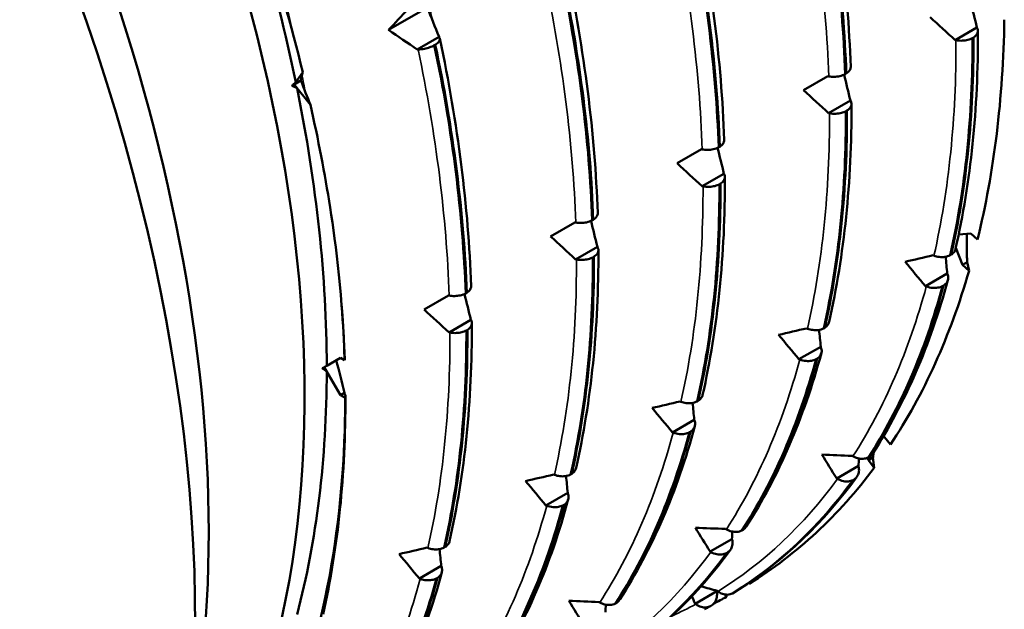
# Model space of a CAD drawing. Header units: millimetres. Extents: x 79 to 341, y 53 to 270.
# Tile 28 of 32: x 326 to 339, y 122 to 129. Entities that reach past the tile are written whole.
import ezdxf

# ---------------------------------------------------------------- set-up
doc = ezdxf.new("R2010")
doc.units = ezdxf.units.MM
doc.layers.add('Видимые тонкие (ГОСТ)', color=7, linetype='Continuous', lineweight=35)
doc.layers.add('Видимый контур (ГОСТ)', color=7, linetype='Continuous', lineweight=50)

msp = doc.modelspace()

# ---------------------------------------------------------------- linework, layer by layer
at = {"layer": 'Видимые тонкие (ГОСТ)'}
msp.add_open_spline([(329.979, 128.861), (329.638, 130.449), (329.079, 132.1), (328.324, 133.71), (327.627, 135.196), (326.765, 136.641), (325.79, 137.975)], degree=3, knots=[33.2317055, 33.2317055, 33.2317055, 33.2317055, 33.5913826, 33.5913826, 33.5913826, 33.9230375, 33.9230375, 33.9230375, 33.9230375], dxfattribs=at)
for points in [[(336.852, 128.518), (336.816, 129.531), (336.681, 130.6), (336.449, 131.696)], [(335.217, 127.575), (335.182, 128.588), (335.047, 129.656), (334.815, 130.752)], [(333.583, 126.631), (333.547, 127.644), (333.412, 128.712), (333.18, 129.809)], [(331.727, 129.249), (331.713, 129.325), (331.699, 129.4), (331.684, 129.476)], [(338.211, 126.203), (338.403, 127.055), (338.499, 127.99), (338.495, 128.984)], [(331.948, 125.687), (331.913, 126.7), (331.778, 127.769), (331.546, 128.865)], [(330.089, 128.307), (330.075, 128.385), (330.06, 128.464), (330.044, 128.543)], [(336.576, 125.26), (336.769, 126.111), (336.865, 127.046), (336.861, 128.041)], [(334.942, 124.316), (335.134, 125.167), (335.23, 126.102), (335.227, 127.097)], [(333.307, 123.372), (333.5, 124.224), (333.596, 125.159), (333.592, 126.154)], [(337.163, 123.612), (337.569, 124.243), (337.888, 124.98), (338.112, 125.805)], [(331.673, 122.429), (331.866, 123.28), (331.962, 124.215), (331.958, 125.21)], [(335.529, 122.669), (335.935, 123.3), (336.254, 124.037), (336.477, 124.861)], [(333.894, 121.725), (334.301, 122.356), (334.62, 123.093), (334.843, 123.917)], [(335.42, 121.868), (336.011, 122.235), (336.53, 122.723), (336.963, 123.32)], [(332.26, 120.781), (332.666, 121.412), (332.985, 122.149), (333.208, 122.974)], [(333.785, 120.924), (334.376, 121.291), (334.895, 121.779), (335.329, 122.376)], [(330.625, 119.838), (331.032, 120.469), (331.351, 121.206), (331.574, 122.03)], [(334.831, 121.553), (334.933, 121.6), (335.034, 121.649), (335.133, 121.702)]]:
    msp.add_open_spline(points, degree=3, dxfattribs=at)
at = {"layer": 'Видимый контур (ГОСТ)'}
for p, q in [((331.666, 129.407), (331.165, 129.117)), ((338.766, 129.149), (338.485, 128.986)), ((338.766, 129.149), (338.769, 129.142)), ((331.817, 129.027), (331.536, 128.865)), ((331.817, 129.027), (331.82, 129.023)), ((338.495, 128.984), (338.485, 128.986)), ((338.722, 129.02), (338.708, 129.012)), ((331.546, 128.865), (331.536, 128.865)), ((331.769, 128.927), (331.756, 128.919)), ((329.945, 128.413), (330.057, 128.572)), ((336.527, 128.339), (336.841, 128.52)), ((336.841, 128.52), (336.852, 128.518)), ((337.064, 128.546), (337.078, 128.554)), ((329.945, 128.413), (329.917, 128.397)), ((330.031, 128.463), (329.945, 128.413)), ((329.967, 128.445), (329.945, 128.413)), ((329.945, 128.413), (329.983, 128.366)), ((330.155, 128.152), (329.945, 128.413)), ((337.131, 128.205), (336.85, 128.043)), ((337.131, 128.205), (337.135, 128.199)), ((336.861, 128.041), (336.85, 128.043)), ((337.087, 128.076), (337.073, 128.068)), ((335.43, 127.602), (335.443, 127.61)), ((334.892, 127.395), (335.206, 127.577)), ((335.206, 127.577), (335.217, 127.575)), ((335.497, 127.261), (335.216, 127.099)), ((335.497, 127.261), (335.5, 127.255)), ((335.227, 127.097), (335.216, 127.099)), ((335.453, 127.133), (335.439, 127.125)), ((333.258, 126.452), (333.572, 126.633)), ((333.572, 126.633), (333.583, 126.631)), ((333.795, 126.659), (333.809, 126.666)), ((338.53, 126.474), (338.687, 126.488)), ((338.687, 126.488), (338.773, 126.411)), ((333.862, 126.318), (333.581, 126.155)), ((333.862, 126.318), (333.866, 126.312)), ((333.818, 126.189), (333.805, 126.181)), ((338.2, 126.207), (338.211, 126.203)), ((338.42, 126.208), (338.434, 126.216)), ((338.578, 126.084), (338.493, 126.303)), ((333.592, 126.154), (333.581, 126.155)), ((338.638, 126.119), (338.578, 126.084)), ((338.665, 126.007), (338.578, 126.084)), ((338.638, 126.119), (338.665, 126.007)), ((338.382, 125.971), (338.101, 125.809)), ((338.382, 125.971), (338.385, 125.963)), ((338.112, 125.805), (338.101, 125.809)), ((338.335, 125.817), (338.321, 125.809)), ((331.623, 125.508), (331.938, 125.689)), ((331.938, 125.689), (331.948, 125.687)), ((332.161, 125.715), (332.175, 125.723)), ((332.228, 125.374), (331.947, 125.212)), ((332.228, 125.374), (332.231, 125.368)), ((331.958, 125.21), (331.947, 125.212)), ((332.184, 125.245), (332.17, 125.237)), ((336.566, 125.264), (336.576, 125.26)), ((336.786, 125.264), (336.8, 125.272)), ((336.748, 125.027), (336.467, 124.865)), ((336.748, 125.027), (336.751, 125.019)), ((330.367, 124.782), (330.545, 124.885)), ((330.545, 124.885), (330.597, 124.855)), ((336.477, 124.861), (336.467, 124.865)), ((336.701, 124.873), (336.687, 124.866)), ((330.335, 124.764), (330.367, 124.71)), ((330.545, 124.402), (330.335, 124.764)), ((330.594, 124.431), (330.545, 124.402)), ((330.605, 124.368), (330.545, 124.402)), ((330.594, 124.431), (330.597, 124.424)), ((334.931, 124.32), (334.942, 124.316)), ((335.151, 124.321), (335.165, 124.328)), ((335.113, 124.084), (334.832, 123.921)), ((335.113, 124.084), (335.117, 124.076)), ((334.843, 123.917), (334.832, 123.921)), ((335.066, 123.93), (335.052, 123.922)), ((337.554, 123.864), (337.572, 123.859)), ((337.572, 123.859), (337.649, 123.763)), ((337.153, 123.618), (337.163, 123.612)), ((337.363, 123.562), (337.356, 123.594)), ((337.423, 123.596), (337.363, 123.562)), ((337.44, 123.465), (337.363, 123.562)), ((337.365, 123.598), (337.378, 123.606)), ((337.423, 123.596), (337.44, 123.465)), ((333.517, 123.377), (333.531, 123.385)), ((337.235, 123.488), (336.954, 123.326)), ((337.235, 123.488), (337.237, 123.478)), ((333.297, 123.376), (333.307, 123.372)), ((336.963, 123.32), (336.954, 123.326)), ((337.178, 123.314), (337.165, 123.306)), ((333.479, 123.14), (333.198, 122.978)), ((333.479, 123.14), (333.482, 123.132)), ((333.208, 122.974), (333.198, 122.978)), ((333.432, 122.986), (333.418, 122.978)), ((335.519, 122.674), (335.529, 122.669)), ((335.73, 122.655), (335.744, 122.663)), ((335.6, 122.544), (335.319, 122.382)), ((335.6, 122.544), (335.603, 122.535)), ((331.662, 122.433), (331.673, 122.429)), ((331.883, 122.433), (331.896, 122.441)), ((335.329, 122.376), (335.319, 122.382)), ((335.544, 122.371), (335.53, 122.363)), ((331.845, 122.196), (331.563, 122.034)), ((331.845, 122.196), (331.848, 122.188)), ((331.574, 122.03), (331.563, 122.034)), ((331.797, 122.043), (331.784, 122.035)), ((335.406, 121.871), (335.125, 121.709)), ((335.406, 121.871), (335.407, 121.861)), ((335.411, 121.874), (335.42, 121.868)), ((335.818, 121.978), (335.825, 121.967)), ((333.884, 121.73), (333.894, 121.725)), ((335.529, 121.796), (335.511, 121.828)), ((335.528, 121.826), (335.529, 121.796)), ((335.608, 121.842), (335.622, 121.85)), ((334.096, 121.711), (334.11, 121.719)), ((335.133, 121.702), (335.125, 121.709)), ((335.335, 121.684), (335.322, 121.677))]:
    msp.add_line(p, q, dxfattribs=at)
for centre, major_axis, start_param, end_param in [((315.231, 129.271), (-9.5, 16.454), 3.142137, 5.999527), ((318.413, 131.108), (-8.25, 14.289), 3.440659, 5.984119), ((316.291, 129.883), (8.875, -15.372), 0.582662, 2.558931), ((318.88, 131.378), (-8.122, 14.068), 4.191505, 4.447875), ((327.366, 136.277), (-8.312, 14.398), 3.682981, 3.909201), ((318.88, 131.378), (-8.122, 14.068), 3.929706, 4.186075), ((327.366, 136.277), (8.312, -14.398), 0.279589, 0.505809), ((318.88, 131.378), (-8.122, 14.068), 3.667906, 3.924276), ((327.366, 136.277), (8.312, -14.398), 0.017789, 0.24401), ((327.366, 136.277), (8.312, -14.398), 6.246548, 6.265396)]:
    msp.add_ellipse(centre, major_axis=major_axis, ratio=0.57735, start_param=start_param, end_param=end_param, dxfattribs=at)
for points in [[(330.057, 128.572), (329.761, 129.778), (329.356, 131.004), (328.85, 132.22)], [(336.731, 131.838), (336.964, 130.738), (337.1, 129.659), (337.135, 128.641)], [(336.659, 131.75), (336.893, 130.644), (337.029, 129.567), (337.064, 128.546)], [(337.078, 128.554), (337.042, 129.575), (336.906, 130.652), (336.673, 131.758)], [(335.097, 130.894), (335.329, 129.795), (335.466, 128.716), (335.501, 127.698)], [(335.024, 130.806), (335.258, 129.701), (335.394, 128.623), (335.43, 127.602)], [(335.443, 127.61), (335.408, 128.631), (335.272, 129.709), (335.038, 130.814)], [(333.809, 126.666), (333.774, 127.688), (333.638, 128.765), (333.404, 129.87)], [(333.462, 129.95), (333.695, 128.851), (333.831, 127.772), (333.867, 126.754)], [(333.39, 129.863), (333.624, 128.757), (333.76, 127.68), (333.795, 126.659)], [(331.165, 129.117), (331.249, 129.208), (331.333, 129.298), (331.418, 129.389)], [(331.666, 129.407), (331.716, 129.28), (331.767, 129.154), (331.817, 129.027)], [(338.684, 129.482), (338.711, 129.371), (338.739, 129.26), (338.766, 129.149)], [(338.485, 128.986), (338.377, 129.085), (338.269, 129.183), (338.161, 129.282)], [(331.536, 128.865), (331.412, 128.949), (331.288, 129.033), (331.165, 129.117)], [(338.779, 129.105), (338.783, 128.103), (338.686, 127.154), (338.49, 126.291)], [(331.828, 129.007), (332.06, 127.907), (332.197, 126.829), (332.232, 125.81)], [(338.708, 129.012), (338.712, 128.009), (338.615, 127.066), (338.42, 126.208)], [(338.434, 126.216), (338.629, 127.074), (338.725, 128.017), (338.722, 129.02)], [(331.756, 128.919), (331.989, 127.813), (332.126, 126.736), (332.161, 125.715)], [(332.175, 125.723), (332.139, 126.744), (332.003, 127.821), (331.769, 128.927)], [(330.057, 128.572), (330.048, 128.536), (330.04, 128.499), (330.031, 128.463)], [(337.05, 128.539), (337.077, 128.427), (337.104, 128.316), (337.131, 128.205)], [(330.031, 128.463), (330.073, 128.359), (330.114, 128.255), (330.155, 128.152)], [(336.85, 128.043), (336.742, 128.141), (336.634, 128.24), (336.527, 128.339)], [(330.41, 126.826), (330.341, 127.264), (330.256, 127.706), (330.155, 128.152)], [(337.145, 128.161), (337.149, 127.16), (337.051, 126.21), (336.856, 125.348)], [(337.073, 128.068), (337.077, 127.065), (336.98, 126.122), (336.786, 125.264)], [(336.8, 125.272), (336.994, 126.13), (337.091, 127.073), (337.087, 128.076)], [(335.415, 127.595), (335.443, 127.484), (335.47, 127.373), (335.497, 127.261)], [(335.216, 127.099), (335.108, 127.197), (335, 127.296), (334.892, 127.395)], [(335.51, 127.218), (335.514, 126.216), (335.417, 125.266), (335.222, 124.404)], [(335.439, 127.125), (335.443, 126.122), (335.346, 125.179), (335.151, 124.321)], [(335.165, 124.328), (335.36, 125.187), (335.457, 126.13), (335.453, 127.133)], [(330.597, 124.855), (330.572, 125.65), (330.488, 126.335), (330.41, 126.826)], [(333.781, 126.651), (333.808, 126.54), (333.835, 126.429), (333.862, 126.318)], [(333.581, 126.155), (333.473, 126.254), (333.365, 126.353), (333.258, 126.452)], [(333.805, 126.181), (333.808, 125.178), (333.712, 124.235), (333.517, 123.377)], [(333.531, 123.385), (333.725, 124.243), (333.822, 125.186), (333.818, 126.189)], [(333.876, 126.274), (333.88, 125.272), (333.783, 124.323), (333.587, 123.461)], [(337.839, 126.124), (337.959, 126.151), (338.079, 126.179), (338.2, 126.207)], [(338.362, 126.188), (338.369, 126.116), (338.375, 126.043), (338.382, 125.971)], [(338.101, 125.809), (338.013, 125.913), (337.926, 126.018), (337.839, 126.124)], [(338.321, 125.809), (338.096, 124.978), (337.774, 124.235), (337.365, 123.598)], [(337.378, 123.606), (337.788, 124.242), (338.11, 124.986), (338.335, 125.817)], [(338.39, 125.888), (338.164, 125.051), (337.837, 124.294), (337.42, 123.648)], [(332.146, 125.708), (332.174, 125.597), (332.201, 125.485), (332.228, 125.374)], [(330.56, 125.552), (330.577, 125.321), (330.59, 125.093), (330.598, 124.867)], [(331.947, 125.212), (331.839, 125.31), (331.731, 125.409), (331.623, 125.508)], [(332.242, 125.331), (332.245, 124.329), (332.148, 123.379), (331.953, 122.517)], [(332.17, 125.237), (332.174, 124.234), (332.077, 123.292), (331.883, 122.433)], [(331.896, 122.441), (332.091, 123.299), (332.188, 124.242), (332.184, 125.245)], [(336.204, 125.18), (336.325, 125.208), (336.445, 125.236), (336.566, 125.264)], [(336.467, 124.865), (336.379, 124.97), (336.292, 125.075), (336.204, 125.18)], [(336.727, 125.245), (336.734, 125.172), (336.741, 125.1), (336.748, 125.027)], [(336.756, 124.945), (336.529, 124.108), (336.202, 123.351), (335.786, 122.704)], [(330.49, 124.853), (330.525, 124.713), (330.559, 124.572), (330.594, 124.431)], [(330.597, 124.855), (330.598, 124.859), (330.598, 124.863), (330.598, 124.867)], [(336.687, 124.866), (336.462, 124.034), (336.14, 123.291), (335.73, 122.655)], [(335.744, 122.663), (336.154, 123.299), (336.476, 124.042), (336.701, 124.873)], [(330.607, 124.387), (330.611, 123.385), (330.514, 122.435), (330.318, 121.573)], [(334.57, 124.236), (334.69, 124.264), (334.811, 124.292), (334.931, 124.32)], [(335.093, 124.301), (335.1, 124.228), (335.107, 124.156), (335.113, 124.084)], [(334.832, 123.921), (334.745, 124.026), (334.657, 124.131), (334.57, 124.236)], [(335.052, 123.922), (334.827, 123.091), (334.506, 122.347), (334.096, 121.711)], [(334.11, 121.719), (334.519, 122.355), (334.841, 123.099), (335.066, 123.93)], [(335.122, 124.001), (334.895, 123.164), (334.568, 122.407), (334.151, 121.761)], [(336.954, 123.326), (336.89, 123.428), (336.826, 123.531), (336.762, 123.634)], [(336.762, 123.634), (336.893, 123.628), (337.023, 123.623), (337.153, 123.618)], [(337.241, 123.584), (337.239, 123.552), (337.237, 123.52), (337.235, 123.488)], [(332.936, 123.293), (333.056, 123.32), (333.176, 123.348), (333.297, 123.376)], [(333.198, 122.978), (333.11, 123.082), (333.023, 123.187), (332.936, 123.293)], [(333.458, 123.357), (333.465, 123.285), (333.472, 123.212), (333.479, 123.14)], [(337.165, 123.306), (336.728, 122.704), (336.204, 122.212), (335.608, 121.842)], [(335.622, 121.85), (336.218, 122.22), (336.741, 122.712), (337.178, 123.314)], [(337.216, 123.349), (336.788, 122.761), (336.275, 122.269), (335.695, 121.896)], [(333.487, 123.058), (333.261, 122.22), (332.933, 121.463), (332.517, 120.817)], [(333.418, 122.978), (333.193, 122.147), (332.871, 121.404), (332.461, 120.768)], [(332.475, 120.775), (332.885, 121.412), (333.207, 122.155), (333.432, 122.986)], [(335.319, 122.382), (335.255, 122.484), (335.192, 122.587), (335.128, 122.69)], [(335.128, 122.69), (335.258, 122.684), (335.388, 122.679), (335.519, 122.674)], [(335.607, 122.64), (335.605, 122.608), (335.602, 122.576), (335.6, 122.544)], [(331.301, 122.349), (331.421, 122.377), (331.542, 122.405), (331.662, 122.433)], [(331.824, 122.414), (331.831, 122.341), (331.838, 122.269), (331.845, 122.196)], [(333.987, 120.906), (334.583, 121.276), (335.107, 121.768), (335.544, 122.371)], [(335.582, 122.406), (335.154, 121.817), (334.64, 121.326), (334.06, 120.952)], [(331.563, 122.034), (331.476, 122.139), (331.388, 122.244), (331.301, 122.349)], [(335.53, 122.363), (335.093, 121.761), (334.57, 121.268), (333.974, 120.898)], [(331.853, 122.114), (331.626, 121.277), (331.299, 120.52), (330.882, 119.873)], [(331.784, 122.035), (331.559, 121.203), (331.237, 120.46), (330.827, 119.824)], [(330.841, 119.832), (331.251, 120.468), (331.572, 121.211), (331.797, 122.043)], [(335.201, 121.932), (335.271, 121.913), (335.341, 121.894), (335.411, 121.874)], [(335.407, 121.876), (335.407, 121.874), (335.406, 121.873), (335.406, 121.871)], [(333.685, 121.438), (333.621, 121.541), (333.557, 121.643), (333.494, 121.746)], [(333.494, 121.746), (333.624, 121.741), (333.754, 121.736), (333.884, 121.73)], [(335.125, 121.709), (335.111, 121.741), (335.098, 121.773), (335.084, 121.805)], [(333.972, 121.696), (333.97, 121.664), (333.968, 121.633), (333.966, 121.601)], [(335.322, 121.677), (335.296, 121.663), (335.271, 121.65), (335.245, 121.637)]]:
    msp.add_open_spline(points, degree=3, dxfattribs=at)
for points, knots in [([(338.769, 129.142), (338.776, 129.129), (338.78, 129.115), (338.778, 129.088), (338.774, 129.074), (338.756, 129.046), (338.741, 129.032), (338.722, 129.02)], [-0.02287204, -0.02287204, -0.02287204, -0.02287204, -0.01567294, -0.01567294, -0.00847425, -0.00847425, 0, 0, 0, 0]), ([(331.82, 129.023), (331.827, 129.015), (331.829, 129.005), (331.827, 128.985), (331.822, 128.975), (331.804, 128.951), (331.789, 128.939), (331.769, 128.927)], [-0.02287204, -0.02287204, -0.02287204, -0.02287204, -0.01567294, -0.01567294, -0.00847425, -0.00847425, 0, 0, 0, 0]), ([(338.708, 129.012), (338.69, 129.002), (338.67, 128.995), (338.626, 128.984), (338.603, 128.98), (338.551, 128.978), (338.522, 128.979), (338.495, 128.984)], [-0.02286575, -0.02286575, -0.02286575, -0.02286575, -0.01566856, -0.01566856, -0.00847177, -0.00847177, 0, 0, 0, 0]), ([(331.756, 128.919), (331.738, 128.909), (331.718, 128.901), (331.675, 128.886), (331.651, 128.879), (331.6, 128.869), (331.572, 128.866), (331.546, 128.865)], [-0.02286575, -0.02286575, -0.02286575, -0.02286575, -0.01566856, -0.01566856, -0.00847177, -0.00847177, 0, 0, 0, 0]), ([(337.078, 128.554), (337.094, 128.564), (337.107, 128.576), (337.127, 128.601), (337.133, 128.614), (337.135, 128.633), (337.136, 128.637), (337.135, 128.641)], [-0.02286575, -0.02286575, -0.02286575, -0.02286575, -0.01566856, -0.01566856, -0.00847177, -0.00847177, -0.006218, -0.006218, -0.006218, -0.006218]), ([(336.852, 128.518), (336.875, 128.514), (336.898, 128.512), (336.946, 128.513), (336.97, 128.516), (337.019, 128.526), (337.043, 128.535), (337.064, 128.546)], [-0.02287204, -0.02287204, -0.02287204, -0.02287204, -0.01567294, -0.01567294, -0.00847425, -0.00847425, 0, 0, 0, 0]), ([(337.135, 128.199), (337.142, 128.186), (337.145, 128.172), (337.144, 128.144), (337.139, 128.13), (337.121, 128.102), (337.106, 128.088), (337.087, 128.076)], [-0.02287204, -0.02287204, -0.02287204, -0.02287204, -0.01567294, -0.01567294, -0.00847425, -0.00847425, 0, 0, 0, 0]), ([(337.073, 128.068), (337.056, 128.059), (337.036, 128.051), (336.992, 128.04), (336.968, 128.037), (336.916, 128.034), (336.888, 128.036), (336.861, 128.041)], [-0.02286575, -0.02286575, -0.02286575, -0.02286575, -0.01566856, -0.01566856, -0.00847177, -0.00847177, 0, 0, 0, 0]), ([(335.217, 127.575), (335.24, 127.571), (335.264, 127.569), (335.312, 127.569), (335.336, 127.572), (335.385, 127.582), (335.409, 127.591), (335.43, 127.602)], [-0.02287204, -0.02287204, -0.02287204, -0.02287204, -0.01567294, -0.01567294, -0.00847425, -0.00847425, 0, 0, 0, 0]), ([(335.443, 127.61), (335.46, 127.62), (335.473, 127.632), (335.492, 127.657), (335.498, 127.671), (335.501, 127.689), (335.501, 127.693), (335.501, 127.698)], [-0.02286575, -0.02286575, -0.02286575, -0.02286575, -0.01566856, -0.01566856, -0.00847177, -0.00847177, -0.006218, -0.006218, -0.006218, -0.006218]), ([(335.5, 127.255), (335.508, 127.242), (335.511, 127.228), (335.51, 127.2), (335.505, 127.187), (335.487, 127.159), (335.472, 127.144), (335.453, 127.133)], [-0.02287204, -0.02287204, -0.02287204, -0.02287204, -0.01567294, -0.01567294, -0.00847425, -0.00847425, 0, 0, 0, 0]), ([(335.439, 127.125), (335.421, 127.115), (335.401, 127.108), (335.357, 127.096), (335.334, 127.093), (335.282, 127.09), (335.253, 127.092), (335.227, 127.097)], [-0.02286575, -0.02286575, -0.02286575, -0.02286575, -0.01566856, -0.01566856, -0.00847177, -0.00847177, 0, 0, 0, 0]), ([(333.809, 126.666), (333.825, 126.677), (333.839, 126.688), (333.858, 126.714), (333.864, 126.727), (333.867, 126.745), (333.867, 126.75), (333.867, 126.754)], [-0.02286575, -0.02286575, -0.02286575, -0.02286575, -0.01566856, -0.01566856, -0.00847177, -0.00847177, -0.006218, -0.006218, -0.006218, -0.006218]), ([(333.583, 126.631), (333.606, 126.627), (333.63, 126.625), (333.678, 126.626), (333.701, 126.628), (333.75, 126.639), (333.775, 126.647), (333.795, 126.659)], [-0.02287204, -0.02287204, -0.02287204, -0.02287204, -0.01567294, -0.01567294, -0.00847425, -0.00847425, 0, 0, 0, 0]), ([(333.866, 126.312), (333.873, 126.298), (333.876, 126.285), (333.875, 126.257), (333.871, 126.243), (333.852, 126.215), (333.837, 126.201), (333.818, 126.189)], [-0.02287204, -0.02287204, -0.02287204, -0.02287204, -0.01567294, -0.01567294, -0.00847425, -0.00847425, 0, 0, 0, 0]), ([(333.805, 126.181), (333.787, 126.172), (333.767, 126.164), (333.723, 126.153), (333.699, 126.149), (333.647, 126.147), (333.619, 126.149), (333.592, 126.154)], [-0.02286575, -0.02286575, -0.02286575, -0.02286575, -0.01566856, -0.01566856, -0.00847177, -0.00847177, 0, 0, 0, 0]), ([(338.211, 126.203), (338.233, 126.195), (338.256, 126.189), (338.304, 126.183), (338.327, 126.183), (338.375, 126.19), (338.4, 126.197), (338.42, 126.208)], [-0.02287204, -0.02287204, -0.02287204, -0.02287204, -0.01567294, -0.01567294, -0.00847425, -0.00847425, 0, 0, 0, 0]), ([(338.434, 126.216), (338.45, 126.226), (338.464, 126.239), (338.482, 126.265), (338.487, 126.278), (338.49, 126.291)], [-0.02286575, -0.02286575, -0.02286575, -0.02286575, -0.01566856, -0.01566856, -0.00974559, -0.00974559, -0.00974559, -0.00974559]), ([(338.385, 125.963), (338.392, 125.945), (338.395, 125.928), (338.393, 125.894), (338.388, 125.877), (338.369, 125.845), (338.354, 125.829), (338.335, 125.817)], [-0.02287204, -0.02287204, -0.02287204, -0.02287204, -0.01567294, -0.01567294, -0.00847425, -0.00847425, 0, 0, 0, 0]), ([(332.175, 125.723), (332.191, 125.733), (332.204, 125.745), (332.224, 125.77), (332.229, 125.784), (332.232, 125.802), (332.232, 125.806), (332.232, 125.81)], [-0.02286575, -0.02286575, -0.02286575, -0.02286575, -0.01566856, -0.01566856, -0.00847177, -0.00847177, -0.006218, -0.006218, -0.006218, -0.006218]), ([(338.321, 125.809), (338.304, 125.8), (338.284, 125.793), (338.24, 125.786), (338.217, 125.785), (338.166, 125.789), (338.138, 125.795), (338.112, 125.805)], [-0.02286575, -0.02286575, -0.02286575, -0.02286575, -0.01566856, -0.01566856, -0.00847177, -0.00847177, 0, 0, 0, 0]), ([(331.948, 125.687), (331.971, 125.683), (331.995, 125.681), (332.043, 125.682), (332.067, 125.685), (332.116, 125.695), (332.14, 125.704), (332.161, 125.715)], [-0.02287204, -0.02287204, -0.02287204, -0.02287204, -0.01567294, -0.01567294, -0.00847425, -0.00847425, 0, 0, 0, 0]), ([(332.231, 125.368), (332.239, 125.355), (332.242, 125.341), (332.241, 125.313), (332.236, 125.3), (332.218, 125.271), (332.203, 125.257), (332.184, 125.245)], [-0.02287204, -0.02287204, -0.02287204, -0.02287204, -0.01567294, -0.01567294, -0.00847425, -0.00847425, 0, 0, 0, 0]), ([(336.8, 125.272), (336.816, 125.282), (336.829, 125.295), (336.847, 125.321), (336.853, 125.334), (336.856, 125.348)], [-0.02286575, -0.02286575, -0.02286575, -0.02286575, -0.01566856, -0.01566856, -0.00974559, -0.00974559, -0.00974559, -0.00974559]), ([(332.17, 125.237), (332.153, 125.228), (332.132, 125.22), (332.088, 125.209), (332.065, 125.206), (332.013, 125.203), (331.985, 125.205), (331.958, 125.21)], [-0.02286575, -0.02286575, -0.02286575, -0.02286575, -0.01566856, -0.01566856, -0.00847177, -0.00847177, 0, 0, 0, 0]), ([(336.576, 125.26), (336.599, 125.251), (336.622, 125.246), (336.669, 125.24), (336.693, 125.24), (336.741, 125.246), (336.765, 125.253), (336.786, 125.264)], [-0.02287204, -0.02287204, -0.02287204, -0.02287204, -0.01567294, -0.01567294, -0.00847425, -0.00847425, 0, 0, 0, 0]), ([(336.751, 125.019), (336.758, 125.002), (336.761, 124.984), (336.759, 124.95), (336.754, 124.934), (336.735, 124.901), (336.72, 124.886), (336.701, 124.873)], [-0.02287204, -0.02287204, -0.02287204, -0.02287204, -0.01567294, -0.01567294, -0.00847425, -0.00847425, 0, 0, 0, 0]), ([(336.687, 124.866), (336.669, 124.856), (336.649, 124.85), (336.606, 124.842), (336.583, 124.841), (336.531, 124.845), (336.504, 124.851), (336.477, 124.861)], [-0.02286575, -0.02286575, -0.02286575, -0.02286575, -0.01566856, -0.01566856, -0.00847177, -0.00847177, 0, 0, 0, 0]), ([(330.597, 124.424), (330.604, 124.411), (330.608, 124.397), (330.607, 124.378), (330.606, 124.373), (330.605, 124.368)], [-0.022872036, -0.022872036, -0.022872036, -0.022872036, -0.015672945, -0.015672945, -0.012897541, -0.012897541, -0.012897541, -0.012897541]), ([(335.165, 124.328), (335.181, 124.339), (335.195, 124.351), (335.213, 124.378), (335.219, 124.391), (335.222, 124.404)], [-0.02286575, -0.02286575, -0.02286575, -0.02286575, -0.01566856, -0.01566856, -0.00974559, -0.00974559, -0.00974559, -0.00974559]), ([(330.285, 121.515), (330.455, 122.223), (330.559, 122.988), (330.601, 123.992), (330.604, 124.182), (330.605, 124.368)], [0.2035486, 0.2035486, 0.2035486, 0.2035486, 0.5092224, 0.5092224, 0.5824004, 0.5824004, 0.5824004, 0.5824004]), ([(334.942, 124.316), (334.964, 124.308), (334.988, 124.302), (335.035, 124.296), (335.058, 124.296), (335.107, 124.302), (335.131, 124.31), (335.151, 124.321)], [-0.02287204, -0.02287204, -0.02287204, -0.02287204, -0.01567294, -0.01567294, -0.00847425, -0.00847425, 0, 0, 0, 0]), ([(335.117, 124.076), (335.123, 124.058), (335.126, 124.04), (335.124, 124.006), (335.119, 123.99), (335.1, 123.957), (335.085, 123.942), (335.066, 123.93)], [-0.02287204, -0.02287204, -0.02287204, -0.02287204, -0.01567294, -0.01567294, -0.00847425, -0.00847425, 0, 0, 0, 0]), ([(335.052, 123.922), (335.035, 123.913), (335.015, 123.906), (334.971, 123.898), (334.948, 123.897), (334.897, 123.901), (334.869, 123.908), (334.843, 123.917)], [-0.02286575, -0.02286575, -0.02286575, -0.02286575, -0.01566856, -0.01566856, -0.00847177, -0.00847177, 0, 0, 0, 0]), ([(337.378, 123.606), (337.395, 123.617), (337.408, 123.63), (337.419, 123.647), (337.42, 123.647), (337.42, 123.648)], [-0.022865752, -0.022865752, -0.022865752, -0.022865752, -0.015668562, -0.015668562, -0.015406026, -0.015406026, -0.015406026, -0.015406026]), ([(337.163, 123.612), (337.184, 123.601), (337.206, 123.592), (337.251, 123.581), (337.273, 123.579), (337.32, 123.581), (337.344, 123.588), (337.365, 123.598)], [-0.02287204, -0.02287204, -0.02287204, -0.02287204, -0.01567294, -0.01567294, -0.00847425, -0.00847425, 0, 0, 0, 0]), ([(333.531, 123.385), (333.547, 123.395), (333.56, 123.408), (333.578, 123.434), (333.584, 123.447), (333.587, 123.461)], [-0.02286575, -0.02286575, -0.02286575, -0.02286575, -0.01566856, -0.01566856, -0.00974559, -0.00974559, -0.00974559, -0.00974559]), ([(337.237, 123.478), (337.242, 123.457), (337.244, 123.437), (337.239, 123.397), (337.234, 123.379), (337.213, 123.343), (337.198, 123.327), (337.178, 123.314)], [-0.02287204, -0.02287204, -0.02287204, -0.02287204, -0.01567294, -0.01567294, -0.00847425, -0.00847425, 0, 0, 0, 0]), ([(333.307, 123.372), (333.33, 123.364), (333.353, 123.358), (333.4, 123.353), (333.424, 123.352), (333.472, 123.359), (333.496, 123.366), (333.517, 123.377)], [-0.02287204, -0.02287204, -0.02287204, -0.02287204, -0.01567294, -0.01567294, -0.00847425, -0.00847425, 0, 0, 0, 0]), ([(337.165, 123.306), (337.147, 123.297), (337.127, 123.291), (337.085, 123.286), (337.063, 123.287), (337.014, 123.297), (336.988, 123.306), (336.963, 123.32)], [-0.02286575, -0.02286575, -0.02286575, -0.02286575, -0.01566856, -0.01566856, -0.00847177, -0.00847177, 0, 0, 0, 0]), ([(333.482, 123.132), (333.489, 123.114), (333.492, 123.097), (333.49, 123.063), (333.485, 123.046), (333.466, 123.014), (333.451, 122.998), (333.432, 122.986)], [-0.02287204, -0.02287204, -0.02287204, -0.02287204, -0.01567294, -0.01567294, -0.00847425, -0.00847425, 0, 0, 0, 0]), ([(333.418, 122.978), (333.4, 122.969), (333.38, 122.962), (333.337, 122.955), (333.314, 122.954), (333.263, 122.958), (333.235, 122.964), (333.208, 122.974)], [-0.02286575, -0.02286575, -0.02286575, -0.02286575, -0.01566856, -0.01566856, -0.00847177, -0.00847177, 0, 0, 0, 0]), ([(335.529, 122.669), (335.55, 122.657), (335.572, 122.648), (335.617, 122.637), (335.639, 122.635), (335.686, 122.638), (335.71, 122.644), (335.73, 122.655)], [-0.02287204, -0.02287204, -0.02287204, -0.02287204, -0.01567294, -0.01567294, -0.00847425, -0.00847425, 0, 0, 0, 0]), ([(335.744, 122.663), (335.76, 122.673), (335.774, 122.687), (335.785, 122.703), (335.785, 122.704), (335.786, 122.704)], [-0.022865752, -0.022865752, -0.022865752, -0.022865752, -0.015668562, -0.015668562, -0.015406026, -0.015406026, -0.015406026, -0.015406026]), ([(331.896, 122.441), (331.913, 122.452), (331.926, 122.464), (331.944, 122.49), (331.95, 122.503), (331.953, 122.517)], [-0.02286575, -0.02286575, -0.02286575, -0.02286575, -0.01566856, -0.01566856, -0.00974559, -0.00974559, -0.00974559, -0.00974559]), ([(335.603, 122.535), (335.608, 122.514), (335.609, 122.493), (335.605, 122.454), (335.599, 122.435), (335.579, 122.399), (335.563, 122.383), (335.544, 122.371)], [-0.02287204, -0.02287204, -0.02287204, -0.02287204, -0.01567294, -0.01567294, -0.00847425, -0.00847425, 0, 0, 0, 0]), ([(331.673, 122.429), (331.695, 122.42), (331.719, 122.415), (331.766, 122.409), (331.789, 122.409), (331.838, 122.415), (331.862, 122.422), (331.883, 122.433)], [-0.02287204, -0.02287204, -0.02287204, -0.02287204, -0.01567294, -0.01567294, -0.00847425, -0.00847425, 0, 0, 0, 0]), ([(335.53, 122.363), (335.513, 122.354), (335.493, 122.348), (335.451, 122.343), (335.429, 122.344), (335.38, 122.353), (335.353, 122.363), (335.329, 122.376)], [-0.02286575, -0.02286575, -0.02286575, -0.02286575, -0.01566856, -0.01566856, -0.00847177, -0.00847177, 0, 0, 0, 0]), ([(331.848, 122.188), (331.854, 122.171), (331.857, 122.153), (331.855, 122.119), (331.85, 122.103), (331.832, 122.07), (331.817, 122.055), (331.797, 122.043)], [-0.02287204, -0.02287204, -0.02287204, -0.02287204, -0.01567294, -0.01567294, -0.00847425, -0.00847425, 0, 0, 0, 0]), ([(331.784, 122.035), (331.766, 122.025), (331.746, 122.019), (331.702, 122.011), (331.679, 122.01), (331.628, 122.014), (331.6, 122.02), (331.574, 122.03)], [-0.02286575, -0.02286575, -0.02286575, -0.02286575, -0.01566856, -0.01566856, -0.00847177, -0.00847177, 0, 0, 0, 0]), ([(335.407, 121.861), (335.41, 121.838), (335.409, 121.815), (335.401, 121.772), (335.394, 121.752), (335.371, 121.714), (335.355, 121.697), (335.335, 121.684)], [-0.02287204, -0.02287204, -0.02287204, -0.02287204, -0.01567294, -0.01567294, -0.00847425, -0.00847425, 0, 0, 0, 0]), ([(335.42, 121.868), (335.438, 121.854), (335.458, 121.843), (335.499, 121.829), (335.52, 121.825), (335.565, 121.826), (335.588, 121.831), (335.608, 121.842)], [-0.02287204, -0.02287204, -0.02287204, -0.02287204, -0.01567294, -0.01567294, -0.00847425, -0.00847425, 0, 0, 0, 0]), ([(334.11, 121.719), (334.126, 121.73), (334.14, 121.743), (334.15, 121.759), (334.151, 121.76), (334.151, 121.761)], [-0.022865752, -0.022865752, -0.022865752, -0.022865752, -0.015668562, -0.015668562, -0.015406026, -0.015406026, -0.015406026, -0.015406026]), ([(333.894, 121.725), (333.915, 121.713), (333.937, 121.704), (333.982, 121.694), (334.005, 121.691), (334.051, 121.694), (334.075, 121.701), (334.096, 121.711)], [-0.02287204, -0.02287204, -0.02287204, -0.02287204, -0.01567294, -0.01567294, -0.00847425, -0.00847425, 0, 0, 0, 0]), ([(335.322, 121.677), (335.304, 121.668), (335.285, 121.662), (335.245, 121.659), (335.224, 121.661), (335.179, 121.674), (335.155, 121.686), (335.133, 121.702)], [-0.02286575, -0.02286575, -0.02286575, -0.02286575, -0.01566856, -0.01566856, -0.00847177, -0.00847177, 0, 0, 0, 0])]:
    msp.add_open_spline(points, degree=3, knots=knots, dxfattribs=at)
for points, weights in [([(329.917, 128.397), (329.942, 128.421), (329.967, 128.445)], [1.00006146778, 1.00003258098, 1]), ([(329.983, 128.366), (329.95, 128.381), (329.917, 128.397)], [1, 1.00003258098, 1.00006146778]), ([(338.634, 126.483), (338.636, 126.303), (338.638, 126.119)], [1.00062554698, 1.00049776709, 1.00026890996]), ([(330.308, 124.748), (330.337, 124.765), (330.367, 124.782)], [1.00006146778, 1.00003258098, 1]), ([(330.367, 124.71), (330.337, 124.729), (330.308, 124.748)], [1, 1.00003258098, 1.00006146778]), ([(337.433, 123.668), (337.428, 123.632), (337.423, 123.596)], [1.00035547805, 1.00031417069, 1.00026890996])]:
    msp.add_rational_spline(points, weights, degree=2, dxfattribs=at)

doc.saveas('drawing.dxf')
